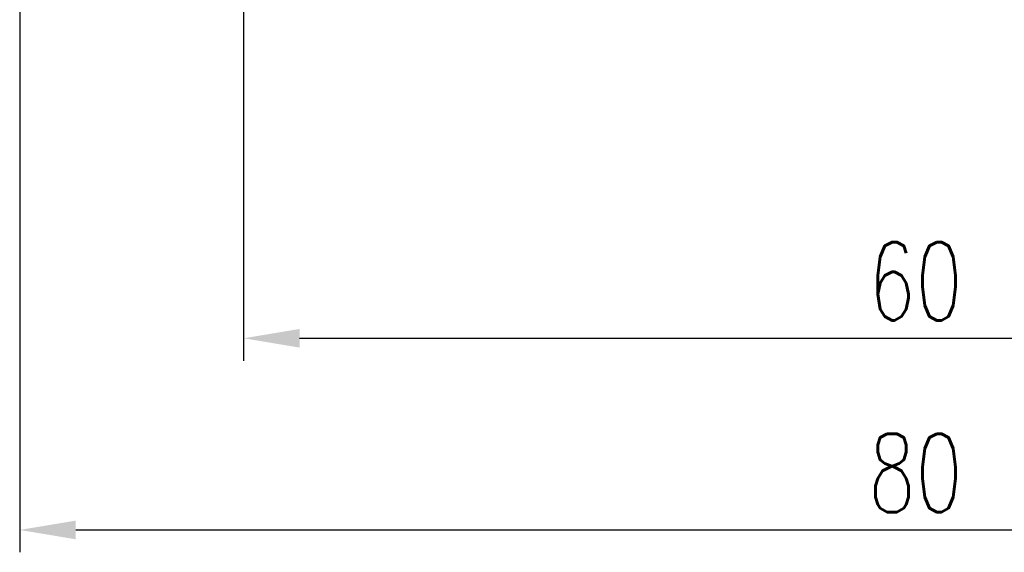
# Model space of a CAD drawing. Header units: millimetres. Extents: x 28 to 226, y 57 to 169.
# Tile 2 of 52: x 133 to 177, y 63 to 87. Entities that reach past the tile are written whole.
import ezdxf

# ---------------------------------------------------------------- set-up
doc = ezdxf.new("R2010")
doc.units = ezdxf.units.MM
doc.layers.add('DIM', color=4, linetype='CONTINUOUS')
doc.styles.add('DIM-7', font='SIMPLEX.shx', dxfattribs={"width": 0.7, "bigfont": 'chineset.shx'})
doc.dimstyles.new('CNS', dxfattribs={"dimtxt": 3.5, "dimasz": 2.5, "dimexe": 1, "dimexo": 1.5, "dimgap": 0.09, "dimtad": 0, "dimdsep": 46, "dimtxsty": 'DIM-7', "dimcen": 0.09, "dimclrd": 1, "dimclre": 1, "dimclrt": 4, "dimadec": 0, "dimazin": 0, "dimtfac": 1, "dimtix": 1, "dimtmove": 2, "dimatfit": 3, "dimfxl": 0, "dimtvp": 0.971429, "dimtolj": 1, "dimarcsym": 0})

# ---------------------------------------------------------------- blocks, each defined once
blk = doc.blocks.new('*D44')
at = {"layer": 'DIM', "color": 4, "lineweight": -2}
for p, q in [((132.964, 87.555), (132.964, 63.154)), ((212.964, 87.555), (212.964, 63.154)), ((135.464, 64.154), (210.464, 64.154))]:
    blk.add_line(p, q, dxfattribs=at)
at = {"layer": 'DIM', "color": 4}
for points in [[(135.464, 64.571), (135.464, 63.737), (132.964, 64.154)], [(210.464, 64.571), (210.464, 63.737), (212.964, 64.154)]]:
    blk.add_solid(points, dxfattribs=at)
at = {"layer": 'DIM', "color": 4, "insert": (172.964, 66.704), "char_height": 3.5, "attachment_point": 5, "style": 'DIM-7'}
blk.add_mtext('\\A1;80', dxfattribs=at)
blk = doc.blocks.new('*D52')
at = {"layer": 'DIM', "color": 4, "lineweight": -2}
for p, q in [((142.964, 87.555), (142.964, 71.715)), ((202.964, 87.555), (202.964, 71.715)), ((145.464, 72.715), (200.464, 72.715))]:
    blk.add_line(p, q, dxfattribs=at)
at = {"layer": 'DIM', "color": 4}
for points in [[(145.464, 73.132), (145.464, 72.298), (142.964, 72.715)], [(200.464, 73.132), (200.464, 72.298), (202.964, 72.715)]]:
    blk.add_solid(points, dxfattribs=at)
at = {"layer": 'DIM', "color": 4, "insert": (172.964, 75.265), "char_height": 3.5, "attachment_point": 5, "style": 'DIM-7'}
blk.add_mtext('\\A1;60', dxfattribs=at)

msp = doc.modelspace()

# ---------------------------------------------------------------- dimensions: what is measured, and where the dimension line sits
at = {"layer": 'DIM'}
for base, p1, p2, picture, middle in [((212.964, 64.154), (132.964, 89.055), (212.964, 89.055), '*D44', (172.964, 66.704)), ((202.964, 72.715), (142.964, 89.055), (202.964, 89.055), '*D52', (172.964, 75.265))]:
    dim = msp.add_linear_dim(base=base, p1=p1, p2=p2, dimstyle='CNS', override={"dimgap": 0.8, "dimtad": 1, "dimclrd": 4, "dimclre": 4, "dimadec": 2, "dimazin": 2, "dimtfac": 0.6, "dimtmove": 1, "dimatfit": 0}, dxfattribs=at)
    dim.commit()
    dim.dimension.update_dxf_attribs({"geometry": picture, "text_midpoint": middle})

doc.saveas('drawing.dxf')
